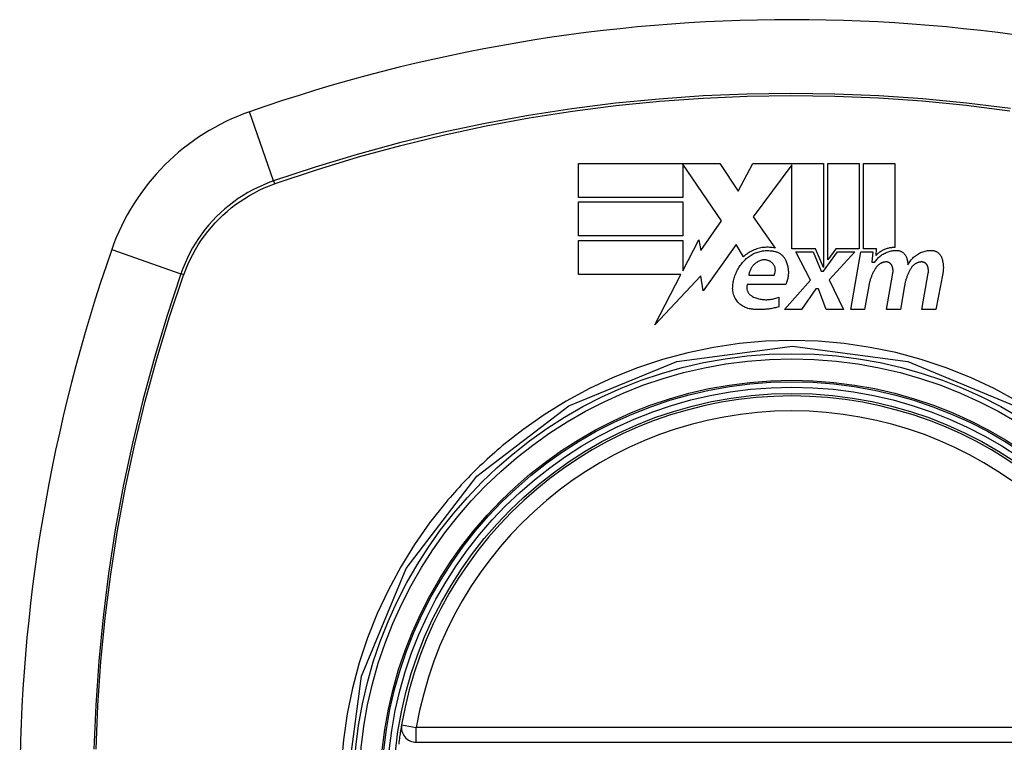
# Model space of a CAD drawing. Header units: inches. Extents: x 25 to 627, y 68 to 290.
# Tile 128 of 250: x 323.924 to 324.703, y 176.67 to 177.241. Entities that reach past the tile are written whole.
import ezdxf

# ---------------------------------------------------------------- set-up
doc = ezdxf.new("R2010")
doc.units = ezdxf.units.IN
doc.header["$MEASUREMENT"] = 0
doc.layers.add('Visible Edges(ANSI)', color=7, linetype='Continuous', lineweight=25)
doc.layers.add('Visible Tangent Edges(ANSI)', color=7, linetype='Continuous', lineweight=25)

msp = doc.modelspace()

# ---------------------------------------------------------------- linework, layer by layer
at = {"layer": 'Visible Edges(ANSI)'}
for p, q in [((324.36614, 177.10062), (324.36614, 177.12737)), ((324.36614, 177.12737), (324.47764, 177.12737)), ((324.47914, 177.08212), (324.44839, 177.12686)), ((324.44839, 177.12686), (324.44839, 177.10062)), ((324.47764, 177.12737), (324.49231, 177.10561)), ((324.49231, 177.10561), (324.50389, 177.12737)), ((324.50389, 177.12737), (324.55964, 177.12737)), ((324.53464, 177.12632), (324.50414, 177.08549)), ((324.53464, 177.05999), (324.53464, 177.12632)), ((324.55964, 177.12737), (324.55964, 177.04527)), ((324.56314, 177.05137), (324.56314, 177.12737)), ((324.56314, 177.12737), (324.58789, 177.12737)), ((324.58789, 177.12737), (324.58789, 177.05999)), ((324.59139, 177.05999), (324.59139, 177.12737)), ((324.59139, 177.12737), (324.61614, 177.12737)), ((324.61614, 177.12737), (324.61614, 177.06112)), ((324.44839, 177.10062), (324.36614, 177.10062)), ((324.36614, 177.07037), (324.36614, 177.09712)), ((324.36614, 177.09712), (324.44839, 177.09712)), ((324.44839, 177.09712), (324.44839, 177.07037)), ((324.50414, 177.08549), (324.52139, 177.06062)), ((324.46276, 177.05874), (324.47914, 177.08212)), ((324.44839, 177.07037), (324.36614, 177.07037)), ((324.44839, 177.04263), (324.46114, 177.06712)), ((324.46114, 177.06712), (324.46276, 177.05874)), ((324.36614, 177.03987), (324.36614, 177.06662)), ((324.36614, 177.06662), (324.44839, 177.06662)), ((324.44839, 177.06662), (324.44839, 177.04263)), ((324.49064, 177.06349), (324.46446, 177.02679)), ((324.49642, 177.05387), (324.49064, 177.06349)), ((324.55339, 177.05999), (324.53464, 177.05999)), ((324.55964, 177.04527), (324.55339, 177.05999)), ((324.5694, 177.05999), (324.56314, 177.05137)), ((324.58789, 177.05999), (324.5694, 177.05999)), ((324.60164, 177.05999), (324.59139, 177.05999)), ((324.60119, 177.05487), (324.60164, 177.05999)), ((324.54939, 177.03537), (324.53789, 177.05762)), ((324.53789, 177.05762), (324.55139, 177.05762)), ((324.55139, 177.05762), (324.55789, 177.04231)), ((324.55964, 177.04231), (324.57076, 177.05762)), ((324.58439, 177.05762), (324.56414, 177.03552)), ((324.57076, 177.05762), (324.58439, 177.05762)), ((324.58114, 177.01212), (324.58916, 177.05762)), ((324.58916, 177.05762), (324.59864, 177.05762)), ((324.59864, 177.05762), (324.59794, 177.04962)), ((324.59794, 177.04962), (324.60035, 177.04962)), ((324.44695, 177.03987), (324.36614, 177.03987)), ((324.42626, 177.00012), (324.44695, 177.03987)), ((324.46279, 177.03862), (324.42626, 177.00012)), ((324.46446, 177.02679), (324.46279, 177.03862)), ((324.50064, 177.03937), (324.52064, 177.03937)), ((324.55789, 177.04231), (324.55964, 177.04231)), ((324.60939, 177.01212), (324.61446, 177.04087)), ((324.63738, 177.01212), (324.64245, 177.04087)), ((324.65393, 177.04069), (324.64838, 177.01212)), ((324.52989, 177.03187), (324.49939, 177.03187)), ((324.52889, 177.01212), (324.54939, 177.03537)), ((324.55364, 177.02837), (324.54239, 177.01212)), ((324.55564, 177.02837), (324.55364, 177.02837)), ((324.56189, 177.01212), (324.55564, 177.02837)), ((324.56414, 177.03552), (324.57539, 177.01212)), ((324.59544, 177.03087), (324.59214, 177.01212)), ((324.62369, 177.03087), (324.62039, 177.01212)), ((324.52439, 177.02187), (324.52439, 177.01437)), ((324.54239, 177.01212), (324.52889, 177.01212)), ((324.57539, 177.01212), (324.56189, 177.01212)), ((324.59214, 177.01212), (324.58114, 177.01212)), ((324.62039, 177.01212), (324.60939, 177.01212)), ((324.64838, 177.01212), (324.63738, 177.01212)), ((324.23784, 176.67023), (324.83144, 176.67023))]:
    msp.add_line(p, q, dxfattribs=at)
at = {"layer": 'Visible Edges(ANSI)', "flags": 128}
for points in [[(324.52139, 177.06062), (324.52028, 177.06085), (324.51917, 177.06103), (324.51805, 177.06117), (324.51693, 177.06126), (324.5158, 177.06131), (324.51467, 177.06131), (324.51354, 177.06126), (324.51241, 177.06117), (324.51129, 177.06103), (324.51017, 177.06085), (324.50907, 177.06062), (324.50798, 177.06034), (324.5069, 177.06002), (324.50583, 177.05966), (324.50479, 177.05925), (324.50376, 177.05881), (324.50275, 177.05832), (324.50177, 177.05779), (324.50081, 177.05723), (324.49988, 177.05663), (324.49897, 177.05599), (324.49809, 177.05532), (324.49724, 177.05461), (324.49642, 177.05387)], [(324.61614, 177.06112), (324.61543, 177.06112), (324.61472, 177.0611), (324.61402, 177.06105), (324.61332, 177.06098), (324.61262, 177.06088), (324.61193, 177.06076), (324.61124, 177.06062), (324.61057, 177.06045), (324.60989, 177.06026), (324.60923, 177.06004), (324.60858, 177.05981), (324.60793, 177.05955), (324.6073, 177.05927), (324.60667, 177.05896), (324.60606, 177.05864), (324.60546, 177.05829), (324.60487, 177.05793), (324.6043, 177.05755), (324.60374, 177.05714), (324.6032, 177.05672), (324.60267, 177.05629), (324.60216, 177.05583), (324.60167, 177.05536), (324.60119, 177.05487)], [(324.48789, 177.02987), (324.48796, 177.03088), (324.48807, 177.03189), (324.48821, 177.03289), (324.48837, 177.03389), (324.48857, 177.03488), (324.4888, 177.03587), (324.48906, 177.03685), (324.48935, 177.03782), (324.48967, 177.03878), (324.49002, 177.03974), (324.4904, 177.04069), (324.4908, 177.04162), (324.49124, 177.04255), (324.49171, 177.04346), (324.49221, 177.04436), (324.49273, 177.04524), (324.49328, 177.04611), (324.49386, 177.04696), (324.49447, 177.04779), (324.4951, 177.04861), (324.49576, 177.04941), (324.49644, 177.05018), (324.49715, 177.05094), (324.49789, 177.05168)], [(324.49789, 177.05168), (324.49859, 177.05233), (324.49931, 177.05296), (324.50006, 177.05356), (324.50084, 177.05413), (324.50163, 177.05467), (324.50245, 177.05519), (324.50329, 177.05567), (324.50415, 177.05612), (324.50503, 177.05653), (324.50593, 177.05691), (324.50684, 177.05726), (324.50776, 177.05757), (324.5087, 177.05784), (324.50964, 177.05808), (324.5106, 177.05828), (324.51157, 177.05845), (324.51254, 177.05857), (324.51352, 177.05866), (324.5145, 177.05871), (324.51548, 177.05872), (324.51646, 177.05869), (324.51744, 177.05862), (324.51842, 177.05851), (324.51939, 177.05837)], [(324.51864, 177.04937), (324.51833, 177.0496), (324.51802, 177.04982), (324.5177, 177.05003), (324.51737, 177.05022), (324.51703, 177.0504), (324.51669, 177.05057), (324.51634, 177.05072), (324.51598, 177.05086), (324.51561, 177.05098), (324.51524, 177.05109), (324.51486, 177.05118), (324.51448, 177.05125), (324.5141, 177.05131), (324.51371, 177.05135), (324.51332, 177.05138), (324.51293, 177.05139), (324.51254, 177.05138), (324.51216, 177.05136), (324.51177, 177.05131), (324.51138, 177.05126), (324.511, 177.05118), (324.51063, 177.0511), (324.51025, 177.05099), (324.50989, 177.05087)], [(324.51939, 177.05837), (324.51996, 177.05831), (324.52053, 177.05822), (324.52109, 177.0581), (324.52165, 177.05797), (324.5222, 177.0578), (324.52274, 177.05761), (324.52327, 177.0574), (324.52379, 177.05717), (324.5243, 177.05691), (324.52479, 177.05663), (324.52527, 177.05633), (324.52573, 177.056), (324.52618, 177.05566), (324.52661, 177.05531), (324.52703, 177.05493), (324.52743, 177.05453), (324.52781, 177.05412), (324.52816, 177.0537), (324.5285, 177.05325), (324.52882, 177.0528), (324.52912, 177.05234), (324.5294, 177.05186), (324.52965, 177.05137), (324.52989, 177.05087)], [(324.60035, 177.04962), (324.60081, 177.05031), (324.6013, 177.05097), (324.60181, 177.05162), (324.60235, 177.05224), (324.60292, 177.05285), (324.60351, 177.05343), (324.60413, 177.05399), (324.60478, 177.05452), (324.60544, 177.05502), (324.60613, 177.0555), (324.60684, 177.05596), (324.60757, 177.05638), (324.60832, 177.05677), (324.60909, 177.05713), (324.60987, 177.05745), (324.61067, 177.05775), (324.61148, 177.05801), (324.6123, 177.05824), (324.61313, 177.05843), (324.61397, 177.05859), (324.61482, 177.05871), (324.61567, 177.05879), (324.61653, 177.05884), (324.61739, 177.05885)], [(324.61739, 177.05885), (324.61784, 177.05883), (324.61829, 177.05879), (324.61874, 177.05873), (324.61918, 177.05864), (324.61962, 177.05852), (324.62005, 177.05839), (324.62048, 177.05823), (324.62089, 177.05805), (324.62129, 177.05785), (324.62168, 177.05763), (324.62206, 177.05739), (324.62242, 177.05713), (324.62277, 177.05685), (324.6231, 177.05655), (324.62341, 177.05624), (324.62371, 177.05591), (324.62399, 177.05557), (324.62425, 177.05521), (324.62449, 177.05485), (324.62471, 177.05447), (324.62491, 177.05408), (324.62509, 177.05369), (324.62525, 177.05328), (324.62539, 177.05287)], [(324.62539, 177.05287), (324.62545, 177.05265), (324.62552, 177.05242), (324.62558, 177.05219), (324.62564, 177.05197), (324.6257, 177.05174), (324.62576, 177.05152), (324.62581, 177.05129), (324.62586, 177.05106), (324.62591, 177.05083), (324.62596, 177.0506), (324.626, 177.05037), (324.62605, 177.05014), (324.62609, 177.04991), (324.62613, 177.04968), (324.62616, 177.04945), (324.6262, 177.04922), (324.62623, 177.04899), (324.62626, 177.04876), (324.62628, 177.04853), (324.62631, 177.0483), (324.62633, 177.04807), (324.62635, 177.04783), (324.62637, 177.0476), (324.62639, 177.04737)], [(324.62639, 177.04737), (324.62682, 177.0482), (324.62728, 177.04901), (324.62779, 177.0498), (324.62833, 177.05057), (324.62891, 177.05131), (324.62952, 177.05203), (324.63017, 177.05272), (324.63085, 177.05338), (324.63155, 177.05401), (324.6323, 177.0546), (324.63307, 177.05517), (324.63386, 177.0557), (324.63468, 177.05619), (324.63553, 177.05664), (324.6364, 177.05706), (324.63729, 177.05743), (324.63819, 177.05776), (324.63912, 177.05805), (324.64006, 177.0583), (324.64101, 177.0585), (324.64197, 177.05865), (324.64293, 177.05876), (324.64391, 177.05883), (324.64489, 177.05885)], [(324.64489, 177.05885), (324.64534, 177.05883), (324.6458, 177.05879), (324.64626, 177.05873), (324.64671, 177.05864), (324.64716, 177.05853), (324.6476, 177.0584), (324.64803, 177.05824), (324.64845, 177.05807), (324.64886, 177.05787), (324.64926, 177.05765), (324.64965, 177.0574), (324.65002, 177.05714), (324.65038, 177.05687), (324.65072, 177.05657), (324.65105, 177.05626), (324.65136, 177.05593), (324.65165, 177.05559), (324.65192, 177.05523), (324.65217, 177.05486), (324.65241, 177.05448), (324.65262, 177.05409), (324.65281, 177.05369), (324.65298, 177.05329), (324.65314, 177.05287)], [(324.65314, 177.05287), (324.65329, 177.05238), (324.65344, 177.05188), (324.65358, 177.05138), (324.65371, 177.05088), (324.65382, 177.05038), (324.65393, 177.04987), (324.65402, 177.04937), (324.6541, 177.04886), (324.65417, 177.04835), (324.65423, 177.04784), (324.65428, 177.04733), (324.65432, 177.04681), (324.65435, 177.0463), (324.65437, 177.04578), (324.65437, 177.04527), (324.65437, 177.04476), (324.65435, 177.04425), (324.65432, 177.04373), (324.65429, 177.04322), (324.65424, 177.04271), (324.65418, 177.0422), (324.65411, 177.0417), (324.65402, 177.04119), (324.65393, 177.04069)], [(324.50989, 177.05087), (324.50926, 177.05063), (324.50866, 177.05037), (324.50806, 177.05008), (324.50748, 177.04976), (324.50692, 177.04941), (324.50638, 177.04904), (324.50585, 177.04865), (324.50535, 177.04823), (324.50487, 177.04779), (324.50441, 177.04733), (324.50397, 177.04685), (324.50355, 177.04635), (324.50317, 177.04584), (324.5028, 177.04531), (324.50246, 177.04476), (324.50215, 177.0442), (324.50186, 177.04362), (324.50161, 177.04304), (324.50137, 177.04245), (324.50117, 177.04185), (324.50099, 177.04124), (324.50085, 177.04062), (324.50073, 177.04), (324.50064, 177.03937)], [(324.52064, 177.03937), (324.52085, 177.03978), (324.52103, 177.04021), (324.52119, 177.04064), (324.52132, 177.04108), (324.52143, 177.04153), (324.52151, 177.04198), (324.52157, 177.04243), (324.5216, 177.04289), (324.5216, 177.04334), (324.52158, 177.0438), (324.52153, 177.04425), (324.52145, 177.04471), (324.52135, 177.04515), (324.52123, 177.04559), (324.52107, 177.04603), (324.5209, 177.04645), (324.52069, 177.04686), (324.52047, 177.04727), (324.52022, 177.04766), (324.51994, 177.04803), (324.51965, 177.0484), (324.51933, 177.04874), (324.51899, 177.04906), (324.51864, 177.04937)], [(324.52989, 177.05087), (324.5302, 177.05011), (324.5305, 177.04935), (324.53076, 177.04858), (324.531, 177.0478), (324.53121, 177.04701), (324.53139, 177.04621), (324.53154, 177.04541), (324.53167, 177.04461), (324.53177, 177.0438), (324.53184, 177.04299), (324.53188, 177.04218), (324.53189, 177.04137), (324.53188, 177.04055), (324.53183, 177.03974), (324.53176, 177.03893), (324.53167, 177.03812), (324.53154, 177.03732), (324.53139, 177.03652), (324.5312, 177.03573), (324.531, 177.03494), (324.53076, 177.03416), (324.5305, 177.03339), (324.5302, 177.03263), (324.52989, 177.03187)], [(324.60089, 177.0449), (324.60055, 177.04437), (324.60022, 177.04382), (324.5999, 177.04327), (324.5996, 177.04272), (324.5993, 177.04216), (324.59901, 177.0416), (324.59873, 177.04103), (324.59846, 177.04046), (324.5982, 177.03988), (324.59794, 177.03931), (324.5977, 177.03872), (324.59747, 177.03814), (324.59725, 177.03755), (324.59703, 177.03696), (324.59683, 177.03636), (324.59664, 177.03576), (324.59645, 177.03516), (324.59628, 177.03455), (324.59611, 177.03395), (324.59596, 177.03334), (324.59582, 177.03272), (324.59568, 177.03211), (324.59556, 177.03149), (324.59544, 177.03087)], [(324.60865, 177.04972), (324.60825, 177.04967), (324.60785, 177.04961), (324.60746, 177.04953), (324.60707, 177.04943), (324.60669, 177.04932), (324.60631, 177.0492), (324.60594, 177.04906), (324.60557, 177.04891), (324.60521, 177.04875), (324.60486, 177.04857), (324.60451, 177.04838), (324.60417, 177.04817), (324.60384, 177.04796), (324.60352, 177.04773), (324.60321, 177.04749), (324.60291, 177.04724), (324.60262, 177.04698), (324.60234, 177.04671), (324.60207, 177.04643), (324.60181, 177.04614), (324.60156, 177.04585), (324.60132, 177.04554), (324.6011, 177.04523), (324.60089, 177.0449)], [(324.61376, 177.04675), (324.61365, 177.04698), (324.61353, 177.04721), (324.61339, 177.04743), (324.61325, 177.04764), (324.61309, 177.04785), (324.61293, 177.04805), (324.61275, 177.04824), (324.61256, 177.04842), (324.61237, 177.0486), (324.61216, 177.04876), (324.61194, 177.04891), (324.61172, 177.04905), (324.61149, 177.04918), (324.61125, 177.0493), (324.611, 177.0494), (324.61075, 177.04949), (324.6105, 177.04957), (324.61024, 177.04963), (324.60998, 177.04968), (324.60971, 177.04972), (324.60945, 177.04974), (324.60918, 177.04975), (324.60891, 177.04974), (324.60865, 177.04972)], [(324.61446, 177.04087), (324.6145, 177.04112), (324.61453, 177.04136), (324.61456, 177.04161), (324.61458, 177.04186), (324.6146, 177.04211), (324.61461, 177.04236), (324.61461, 177.0426), (324.61461, 177.04285), (324.6146, 177.0431), (324.61459, 177.04335), (324.61457, 177.0436), (324.61454, 177.04385), (324.61451, 177.0441), (324.61447, 177.04434), (324.61443, 177.04459), (324.61437, 177.04484), (324.61432, 177.04508), (324.61426, 177.04532), (324.61419, 177.04556), (324.61411, 177.0458), (324.61403, 177.04604), (324.61395, 177.04628), (324.61385, 177.04651), (324.61376, 177.04675)], [(324.62889, 177.0449), (324.62856, 177.04436), (324.62825, 177.04382), (324.62794, 177.04327), (324.62764, 177.04271), (324.62735, 177.04215), (324.62707, 177.04159), (324.62681, 177.04102), (324.62655, 177.04045), (324.62629, 177.03988), (324.62605, 177.0393), (324.62582, 177.03871), (324.6256, 177.03813), (324.62539, 177.03754), (324.62518, 177.03695), (324.62499, 177.03635), (324.62481, 177.03575), (324.62463, 177.03515), (324.62447, 177.03455), (324.62432, 177.03394), (324.62417, 177.03333), (324.62404, 177.03272), (324.62391, 177.0321), (324.6238, 177.03149), (324.62369, 177.03087)], [(324.63664, 177.04972), (324.63624, 177.04967), (324.63584, 177.0496), (324.63545, 177.04952), (324.63506, 177.04943), (324.63468, 177.04932), (324.6343, 177.0492), (324.63393, 177.04906), (324.63357, 177.04891), (324.6332, 177.04874), (324.63285, 177.04857), (324.63251, 177.04838), (324.63217, 177.04817), (324.63184, 177.04796), (324.63152, 177.04773), (324.63121, 177.04749), (324.63091, 177.04724), (324.63062, 177.04698), (324.63033, 177.04671), (324.63007, 177.04643), (324.62981, 177.04614), (324.62956, 177.04585), (324.62932, 177.04554), (324.6291, 177.04523), (324.62889, 177.0449)], [(324.64175, 177.04675), (324.64164, 177.04698), (324.64152, 177.04721), (324.64139, 177.04743), (324.64124, 177.04765), (324.64109, 177.04785), (324.64092, 177.04805), (324.64074, 177.04825), (324.64055, 177.04843), (324.64035, 177.0486), (324.64015, 177.04876), (324.63993, 177.04892), (324.63971, 177.04906), (324.63948, 177.04918), (324.63924, 177.0493), (324.63899, 177.0494), (324.63874, 177.04949), (324.63848, 177.04957), (324.63823, 177.04964), (324.63796, 177.04968), (324.6377, 177.04972), (324.63743, 177.04974), (324.63717, 177.04975), (324.6369, 177.04974), (324.63664, 177.04972)], [(324.64245, 177.04087), (324.64249, 177.04112), (324.64252, 177.04136), (324.64255, 177.04161), (324.64257, 177.04186), (324.64259, 177.04211), (324.6426, 177.04235), (324.6426, 177.0426), (324.6426, 177.04285), (324.64259, 177.0431), (324.64258, 177.04335), (324.64256, 177.0436), (324.64253, 177.04385), (324.6425, 177.0441), (324.64246, 177.04434), (324.64242, 177.04459), (324.64237, 177.04484), (324.64231, 177.04508), (324.64225, 177.04532), (324.64218, 177.04556), (324.64211, 177.0458), (324.64203, 177.04604), (324.64194, 177.04628), (324.64185, 177.04651), (324.64175, 177.04675)], [(324.50189, 177.01262), (324.50085, 177.01281), (324.49984, 177.01306), (324.49884, 177.01337), (324.49787, 177.01375), (324.49693, 177.01419), (324.49602, 177.01468), (324.49514, 177.01523), (324.49431, 177.01582), (324.49352, 177.01647), (324.49277, 177.01716), (324.49206, 177.0179), (324.49141, 177.01867), (324.49081, 177.01948), (324.49026, 177.02033), (324.48976, 177.0212), (324.48932, 177.0221), (324.48894, 177.02302), (324.48861, 177.02397), (324.48834, 177.02493), (324.48813, 177.0259), (324.48798, 177.02688), (324.48789, 177.02788), (324.48786, 177.02887), (324.48789, 177.02987)], [(324.49939, 177.03187), (324.49927, 177.03142), (324.49917, 177.03096), (324.49911, 177.03049), (324.49907, 177.03003), (324.49906, 177.02956), (324.49907, 177.0291), (324.49912, 177.02863), (324.49919, 177.02817), (324.49928, 177.02771), (324.49941, 177.02726), (324.49956, 177.02682), (324.49973, 177.02639), (324.49993, 177.02596), (324.50016, 177.02555), (324.50041, 177.02515), (324.50068, 177.02477), (324.50098, 177.0244), (324.5013, 177.02404), (324.50164, 177.02371), (324.50201, 177.0234), (324.50239, 177.02311), (324.50279, 177.02284), (324.5032, 177.02259), (324.50364, 177.02237)], [(324.50364, 177.02237), (324.50444, 177.02201), (324.50526, 177.02167), (324.50609, 177.02136), (324.50693, 177.02108), (324.50778, 177.02083), (324.50864, 177.02061), (324.50951, 177.02042), (324.51039, 177.02026), (324.51127, 177.02013), (324.51216, 177.02003), (324.51305, 177.01996), (324.51394, 177.01992), (324.51483, 177.01991), (324.51573, 177.01994), (324.51662, 177.01999), (324.51751, 177.02008), (324.5184, 177.0202), (324.51928, 177.02035), (324.52015, 177.02053), (324.52102, 177.02074), (324.52188, 177.02098), (324.52272, 177.02125), (324.52356, 177.02154), (324.52439, 177.02187)], [(324.52439, 177.01437), (324.52348, 177.0141), (324.52257, 177.01384), (324.52165, 177.0136), (324.52073, 177.01338), (324.51981, 177.01317), (324.51888, 177.01299), (324.51795, 177.01281), (324.51701, 177.01266), (324.51607, 177.01253), (324.51513, 177.01241), (324.51419, 177.01231), (324.51324, 177.01222), (324.51229, 177.01216), (324.51134, 177.01211), (324.51039, 177.01208), (324.50944, 177.01207), (324.50849, 177.01208), (324.50755, 177.0121), (324.5066, 177.01214), (324.50565, 177.0122), (324.50471, 177.01228), (324.50376, 177.01238), (324.50282, 177.01249), (324.50189, 177.01262)], [(324.2262, 176.68405), (324.22619, 176.684), (324.22616, 176.68384), (324.22611, 176.68358), (324.22605, 176.68321), (324.22597, 176.68275), (324.22588, 176.68218), (324.22577, 176.68152), (324.22565, 176.68076), (324.22551, 176.67991), (324.22536, 176.67897), (324.22521, 176.67795), (324.22504, 176.67685), (324.22487, 176.67568), (324.22469, 176.67444), (324.22451, 176.67313), (324.22433, 176.67177), (324.22414, 176.67035), (324.22396, 176.66889)]]:
    msp.add_lwpolyline(points, dxfattribs=at)
at = {"layer": 'Visible Edges(ANSI)'}
for radius in [0.31988, 0.31496]:
    msp.add_circle((324.53464, 176.63086), radius, dxfattribs=at)
for centre, radius, start, end in [((324.53464, 175.94189), 1.29921, 70.73366, 109.26634), ((324.16441, 177.00109), 0.17717, 109.26634, 160.73366), ((325.22361, 176.63086), 1.29921, 160.73366, 199.26634), ((324.53464, 176.63086), 0.31299, 9.78402, 170.21598), ((324.23784, 176.68205), 0.01181, 170.21598, 270)]:
    msp.add_arc(centre, radius, start, end, dxfattribs=at)
at = {"layer": 'Visible Tangent Edges(ANSI)'}
for p, q in [((324.12505, 177.11368), (324.10595, 177.16834)), ((324.12583, 177.11142), (324.1263, 177.11159)), ((323.99716, 177.05955), (324.05182, 177.04045)), ((324.05391, 177.0392), (324.05408, 177.03967)), ((324.2262, 176.68405), (324.23784, 176.68205)), ((324.23784, 176.67023), (324.23784, 176.68205)), ((324.83144, 176.68205), (324.23784, 176.68205))]:
    msp.add_line(p, q, dxfattribs=at)
at = {"layer": 'Visible Tangent Edges(ANSI)', "flags": 128}
for points in [[(324.70741, 177.17084), (324.67278, 177.17519), (324.63806, 177.17856), (324.60332, 177.18096), (324.56858, 177.18239), (324.53385, 177.18285), (324.49914, 177.18235), (324.46443, 177.18087), (324.42977, 177.17844), (324.39519, 177.17504), (324.36074, 177.17068), (324.32645, 177.16537), (324.29232, 177.15911), (324.25838, 177.15189), (324.22465, 177.14374), (324.19118, 177.13465), (324.15797, 177.12463), (324.12505, 177.11368)], [(324.1263, 177.11159), (324.15909, 177.12258), (324.19218, 177.13265), (324.22553, 177.14179), (324.25914, 177.15), (324.29298, 177.15726), (324.327, 177.16357), (324.36119, 177.16893), (324.39555, 177.17332), (324.43004, 177.17675), (324.46461, 177.17921), (324.49923, 177.1807), (324.53385, 177.18121), (324.56849, 177.18074), (324.60314, 177.1793), (324.6378, 177.17688), (324.67242, 177.17347), (324.70696, 177.16909)], [(324.12505, 177.11368), (324.12086, 177.11215), (324.11672, 177.11046), (324.11266, 177.10861), (324.10866, 177.10661), (324.10475, 177.10446), (324.10092, 177.10216), (324.09717, 177.09972), (324.09353, 177.09714), (324.08998, 177.09443), (324.08654, 177.09158), (324.08321, 177.08861), (324.07999, 177.08551), (324.07689, 177.08229), (324.07392, 177.07896), (324.07107, 177.07552), (324.06836, 177.07197), (324.06578, 177.06832), (324.06334, 177.06458), (324.06105, 177.06075), (324.0589, 177.05683), (324.05689, 177.05284), (324.05505, 177.04877), (324.05335, 177.04464), (324.05182, 177.04045)], [(324.05408, 177.03967), (324.05562, 177.04377), (324.05732, 177.0478), (324.05916, 177.05176), (324.06114, 177.05566), (324.06327, 177.05948), (324.06553, 177.06321), (324.06793, 177.06686), (324.07046, 177.07042), (324.07312, 177.07388), (324.07591, 177.07725), (324.07882, 177.0805), (324.08185, 177.08364), (324.085, 177.08667), (324.08825, 177.08959), (324.09161, 177.09237), (324.09508, 177.09504), (324.09863, 177.09757), (324.10228, 177.09997), (324.10602, 177.10224), (324.10984, 177.10437), (324.11373, 177.10635), (324.1177, 177.10819), (324.12173, 177.10988), (324.12583, 177.11142)], [(324.05182, 177.04045), (324.04087, 177.0075), (324.03082, 176.9742), (324.02169, 176.94057), (324.0135, 176.90666), (324.00626, 176.87251), (323.99998, 176.83816), (323.99466, 176.80364), (323.99031, 176.769), (323.98694, 176.73429), (323.98454, 176.69954), (323.98311, 176.66481)], [(323.98476, 176.66472), (323.9862, 176.69937), (323.98862, 176.73402), (323.99203, 176.76865), (323.99641, 176.80319), (324.00178, 176.8376), (324.00811, 176.87185), (324.0154, 176.90589), (324.02364, 176.93969), (324.03281, 176.9732), (324.04291, 177.00637), (324.05391, 177.0392)], [(324.71077, 176.32565), (324.6256, 176.29054), (324.53418, 176.27866), (324.443, 176.29075), (324.3578, 176.32607), (324.28512, 176.38191), (324.22946, 176.45467), (324.19438, 176.53975), (324.18241, 176.63116), (324.19447, 176.72242), (324.22977, 176.80753), (324.28568, 176.88039), (324.35851, 176.93608), (324.44364, 176.97116), (324.53505, 176.98309), (324.62629, 176.97101), (324.71141, 176.93568)], [(324.71278, 176.93985), (324.69456, 176.94969), (324.67578, 176.95847), (324.65649, 176.96615), (324.63678, 176.97269), (324.61676, 176.97806), (324.59647, 176.98225), (324.57599, 176.98526), (324.55535, 176.98707), (324.53461, 176.98767), (324.51383, 176.98706), (324.49314, 176.98524), (324.47262, 176.9822), (324.45232, 176.97799), (324.4323, 176.97261), (324.41264, 176.96608), (324.39339, 176.95842), (324.37461, 176.94965), (324.35638, 176.9398), (324.3388, 176.92894), (324.32192, 176.9171), (324.30576, 176.90432)], [(324.30576, 176.90432), (324.30376, 176.90263), (324.30176, 176.90092), (324.29978, 176.89919), (324.29781, 176.89745), (324.29585, 176.89569), (324.2939, 176.89392), (324.29197, 176.89214), (324.29005, 176.89034), (324.28815, 176.88853), (324.28625, 176.88671), (324.28437, 176.88487), (324.28251, 176.88301), (324.28065, 176.88115), (324.27881, 176.87927), (324.27699, 176.87737), (324.27517, 176.87547), (324.27338, 176.87354), (324.27159, 176.87161), (324.26982, 176.86966), (324.26806, 176.8677), (324.26632, 176.86573), (324.26459, 176.86375), (324.26288, 176.86175), (324.26118, 176.85974)], [(324.26118, 176.85974), (324.24837, 176.84353), (324.23651, 176.82658), (324.22564, 176.80896), (324.21579, 176.79071), (324.207, 176.77192), (324.19933, 176.75265), (324.1928, 176.73296), (324.18743, 176.71295), (324.18324, 176.69267), (324.18024, 176.67217), (324.17843, 176.65152)]]:
    msp.add_lwpolyline(points, dxfattribs=at)
at = {"layer": 'Visible Tangent Edges(ANSI)'}
for radius in [0.34636, 0.34222, 0.32539, 0.3242]:
    msp.add_circle((324.53464, 176.63086), radius, dxfattribs=at)
msp.add_arc((324.53464, 176.63086), 0.30118, 9.78402, 170.21598, dxfattribs=at)
for centre, major_axis, start_param, end_param in [((324.12668, 177.10903), (-0.00321, 0.00931), 1.046967, 1.310674), ((324.05647, 177.03882), (0.00931, -0.00321), 1.830918, 2.094625)]:
    msp.add_ellipse(centre, major_axis=major_axis, ratio=0.002592, start_param=start_param, end_param=end_param, dxfattribs=at)

doc.saveas('drawing.dxf')
